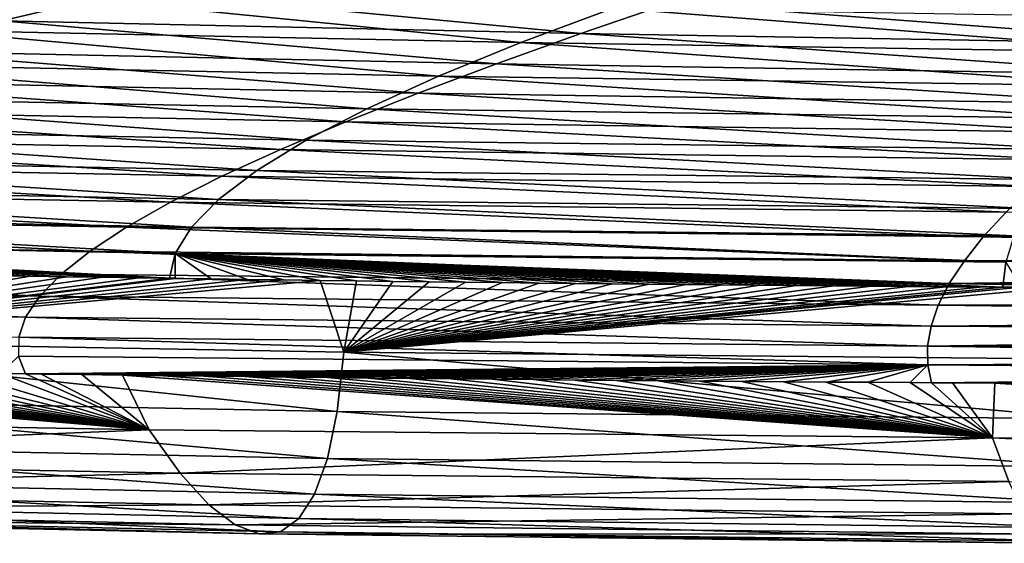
# Model space of a CAD drawing. Header units: metres. Extents: x -136 to 36, y -213 to -20.
# Tile 51 of 104: x -2.642 to -1.272, y -73.409 to -72.68. Entities that reach past the tile are written whole.
import ezdxf

# ---------------------------------------------------------------- set-up
doc = ezdxf.new("R2010")
doc.units = ezdxf.units.M
doc.layers.add('solid_11_382_033_XXX', color=7, linetype='CONTINUOUS')

msp = doc.modelspace()

# ---------------------------------------------------------------- linework, layer by layer
at = {"layer": 'solid_11_382_033_XXX'}
for points in [[(-3.175043, -72.620995, 11.167896), (-2.666035, -72.682274, 9.742271), (-2.488828, -72.639847, 10.881613)], [(-2.591938, -72.647369, -67.053886), (-2.773454, -72.694969, -65.754326), (-3.295035, -72.62748, -67.314178)], [(-1.944716, -72.712463, -65.502464), (-2.773454, -72.694969, -65.754326), (-2.591938, -72.647369, -67.053886)], [(-2.488828, -72.639847, 10.881613), (-2.666035, -72.682274, 9.742271), (-1.861452, -72.699791, 9.443724)], [(-1.816628, -72.664375, -66.793549), (-1.944716, -72.712463, -65.502464), (-2.591938, -72.647369, -67.053886)], [(-2.488828, -72.639847, 10.881613), (-1.861452, -72.699791, 9.443724), (-1.736858, -72.656868, 10.583291)], [(-1.019132, -72.726608, -65.251358), (-1.944716, -72.712463, -65.502464), (-1.816628, -72.664375, -66.793549)], [(-1.736858, -72.656868, 10.583291), (-1.861452, -72.699791, 9.443724), (-0.970714, -72.71524, 9.130669)], [(-0.95159, -72.678726, -66.527603), (-1.019132, -72.726608, -65.251358), (-1.816628, -72.664375, -66.793549)], [(-1.736858, -72.656868, 10.583291), (-0.970714, -72.71524, 9.130669), (-0.905304, -72.672272, 10.267278)], [(-2.666035, -72.682274, 9.742271), (-2.832718, -72.723808, 8.590073), (-1.978636, -72.74173, 8.29493)], [(-2.666035, -72.682274, 9.742271), (-1.978636, -72.74173, 8.29493), (-1.861452, -72.699791, 9.443724)], [(-2.0591, -72.759209, -64.201523), (-2.935757, -72.741318, -64.440918), (-2.773454, -72.694969, -65.754326)], [(-1.944716, -72.712463, -65.502464), (-2.0591, -72.759209, -64.201523), (-2.773454, -72.694969, -65.754326)], [(-1.861452, -72.699791, 9.443724), (-1.978636, -72.74173, 8.29493), (-1.032231, -72.757072, 7.989111)], [(-1.861452, -72.699791, 9.443724), (-1.032231, -72.757072, 7.989111), (-0.970714, -72.71524, 9.130669)], [(-1.079378, -72.773041, -63.969852), (-2.0591, -72.759209, -64.201523), (-1.944716, -72.712463, -65.502464)], [(-1.019132, -72.726608, -65.251358), (-1.079378, -72.773041, -63.969852), (-1.944716, -72.712463, -65.502464)], [(-2.832718, -72.723808, 8.590073), (-2.98791, -72.764381, 7.426352), (-2.087708, -72.782616, 7.137897)], [(-2.832718, -72.723808, 8.590073), (-2.087708, -72.782616, 7.137897), (-1.978636, -72.74173, 8.29493)], [(-2.158843, -72.804497, -62.893463), (-3.077562, -72.78627, -63.117317), (-2.935757, -72.741318, -64.440918)], [(-2.0591, -72.759209, -64.201523), (-2.158843, -72.804497, -62.893463), (-2.935757, -72.741318, -64.440918)], [(-1.978636, -72.74173, 8.29493), (-2.087708, -72.782616, 7.137897), (-1.089473, -72.79776, 6.843143)], [(-1.978636, -72.74173, 8.29493), (-1.089473, -72.79776, 6.843143), (-1.032231, -72.757072, 7.989111)], [(-1.131823, -72.817955, -62.684601), (-2.158843, -72.804497, -62.893463), (-2.0591, -72.759209, -64.201523)], [(-1.079378, -72.773041, -63.969852), (-1.131823, -72.817955, -62.684601), (-2.0591, -72.759209, -64.201523)], [(-2.98791, -72.764381, 7.426352), (-3.130763, -72.803917, 6.252613), (-2.18805, -72.822395, 5.97373)], [(-2.98791, -72.764381, 7.426352), (-2.18805, -72.822395, 5.97373), (-2.087708, -72.782616, 7.137897)], [(-2.243289, -72.848221, -61.581112), (-3.197949, -72.829681, -61.787289), (-3.077562, -72.78627, -63.117317)], [(-2.158843, -72.804497, -62.893463), (-2.243289, -72.848221, -61.581112), (-3.077562, -72.78627, -63.117317)], [(-2.087708, -72.782616, 7.137897), (-2.18805, -72.822395, 5.97373), (-1.142107, -72.83725, 5.693371)], [(-2.087708, -72.782616, 7.137897), (-1.142107, -72.83725, 5.693371), (-1.089473, -72.79776, 6.843143)], [(-3.130763, -72.803917, 6.252613), (-3.26055, -72.842331, 5.07049), (-2.279135, -72.861, 4.803639)], [(-3.130763, -72.803917, 6.252613), (-2.279135, -72.861, 4.803639), (-2.18805, -72.822395, 5.97373)], [(-1.176114, -72.86129, -61.39719), (-2.243289, -72.848221, -61.581112), (-2.158843, -72.804497, -62.893463)], [(-1.131823, -72.817955, -62.684601), (-1.176114, -72.86129, -61.39719), (-2.158843, -72.804497, -62.893463)], [(-2.312073, -72.890266, -60.267296), (-3.296386, -72.871422, -60.45459), (-3.197949, -72.829681, -61.787289)], [(-2.243289, -72.848221, -61.581112), (-2.312073, -72.890266, -60.267296), (-3.197949, -72.829681, -61.787289)], [(-2.18805, -72.822395, 5.97373), (-2.279135, -72.861, 4.803639), (-1.189849, -72.875526, 4.540458)], [(-2.18805, -72.822395, 5.97373), (-1.189849, -72.875526, 4.540458), (-1.142107, -72.83725, 5.693371)], [(-3.26055, -72.842331, 5.07049), (-3.376666, -72.879562, 3.881712), (-2.36053, -72.898392, 3.628903)], [(-3.26055, -72.842331, 5.07049), (-2.36053, -72.898392, 3.628903), (-2.279135, -72.861, 4.803639)], [(-1.212064, -72.902985, -60.10918), (-2.312073, -72.890266, -60.267296), (-2.243289, -72.848221, -61.581112)], [(-1.176114, -72.86129, -61.39719), (-1.212064, -72.902985, -60.10918), (-2.243289, -72.848221, -61.581112)], [(-2.365132, -72.930557, -58.954762), (-3.372736, -72.911385, -59.122871), (-3.296386, -72.871422, -60.45459)], [(-2.312073, -72.890266, -60.267296), (-2.365132, -72.930557, -58.954762), (-3.296386, -72.871422, -60.45459)], [(-2.279135, -72.861, 4.803639), (-2.36053, -72.898392, 3.628903), (-1.232467, -72.912544, 3.385108)], [(-2.279135, -72.861, 4.803639), (-1.232467, -72.912544, 3.385108), (-1.189849, -72.875526, 4.540458)], [(-3.376666, -72.879562, 3.881712), (-3.478638, -72.915543, 2.688059), (-2.431897, -72.934502, 2.45084)], [(-3.376666, -72.879562, 3.881712), (-2.431897, -72.934502, 2.45084), (-2.36053, -72.898392, 3.628903)], [(-2.36053, -72.898392, 3.628903), (-2.431897, -72.934502, 2.45084), (-1.269781, -72.948273, 2.228043)], [(-1.239657, -72.942993, -58.822105), (-2.365132, -72.930557, -58.954762), (-2.312073, -72.890266, -60.267296)], [(-2.36053, -72.898392, 3.628903), (-1.269781, -72.948273, 2.228043), (-1.232467, -72.912544, 3.385108)], [(-1.212064, -72.902985, -60.10918), (-1.239657, -72.942993, -58.822105), (-2.312073, -72.890266, -60.267296)], [(-2.402704, -72.969025, -57.646252), (-3.427258, -72.949478, -57.795811), (-3.372736, -72.911385, -59.122871)], [(-2.365132, -72.930557, -58.954762), (-2.402704, -72.969025, -57.646252), (-3.372736, -72.911385, -59.122871)], [(-3.478638, -72.915543, 2.688059), (-3.566122, -72.950203, 1.49133), (-2.492996, -72.969292, 1.27078)], [(-3.478638, -72.915543, 2.688059), (-2.492996, -72.969292, 1.27078), (-2.431897, -72.934502, 2.45084)], [(-2.431897, -72.934502, 2.45084), (-2.492996, -72.969292, 1.27078), (-1.301665, -72.982704, 1.069996)], [(-2.431897, -72.934502, 2.45084), (-1.301665, -72.982704, 1.069996), (-1.269781, -72.948273, 2.228043)], [(-1.259042, -72.981277, -57.537487), (-2.402704, -72.969025, -57.646252), (-2.365132, -72.930557, -58.954762)], [(-1.239657, -72.942993, -58.822105), (-1.259042, -72.981277, -57.537487), (-2.365132, -72.930557, -58.954762)], [(-3.566122, -72.950203, 1.49133), (-3.638909, -72.983498, 0.293296), (-2.543686, -73.002724, 0.090039)], [(-3.566122, -72.950203, 1.49133), (-2.543686, -73.002724, 0.090039), (-2.492996, -72.969292, 1.27078)], [(-2.425287, -73.005623, -56.34462), (-3.460555, -72.985634, -56.477242), (-3.427258, -72.949478, -57.795811)], [(-2.402704, -72.969025, -57.646252), (-2.425287, -73.005623, -56.34462), (-3.427258, -72.949478, -57.795811)], [(-1.269781, -72.948273, 2.228043), (-1.301665, -72.982704, 1.069996), (0, -72.958755, 1.957592)], [(-1.301665, -72.982704, 1.069996), (0, -72.983078, 1.140882), (0, -72.958755, 1.957592)], [(-2.492996, -72.969292, 1.27078), (-2.543686, -73.002724, 0.090039), (-1.328049, -73.0158, -0.088312)], [(-2.492996, -72.969292, 1.27078), (-1.328049, -73.0158, -0.088312), (-1.301665, -72.982704, 1.069996)], [(-1.270518, -73.017799, -56.256901), (-2.425287, -73.005623, -56.34462), (-2.402704, -72.969025, -57.646252)], [(-1.259042, -72.981277, -57.537487), (-1.270518, -73.017799, -56.256901), (-2.402704, -72.969025, -57.646252)], [(-3.638909, -72.983498, 0.293296), (-3.696925, -73.015381, -0.904319), (-2.58393, -73.03476, -1.090112)], [(-3.638909, -72.983498, 0.293296), (-2.58393, -73.03476, -1.090112), (-2.543686, -73.002724, 0.090039)], [(-2.627064, -73.037254, -55.069927), (-2.677394, -73.036407, -55.074806), (-3.460555, -72.985634, -56.477242)], [(-2.57674, -73.038078, -55.065178), (-2.627064, -73.037254, -55.069927), (-3.460555, -72.985634, -56.477242)], [(-2.526415, -73.038879, -55.060551), (-2.57674, -73.038078, -55.065178), (-3.460555, -72.985634, -56.477242)], [(-2.47608, -73.039658, -55.056053), (-2.526415, -73.038879, -55.060551), (-3.460555, -72.985634, -56.477242)], [(-2.43343, -73.040306, -55.052334), (-2.47608, -73.039658, -55.056053), (-3.460555, -72.985634, -56.477242)], [(-2.425287, -73.005623, -56.34462), (-2.43343, -73.040306, -55.052334), (-3.460555, -72.985634, -56.477242)], [(-1.301665, -72.982704, 1.069996), (-1.328049, -73.0158, -0.088312), (0, -73.006729, 0.324155)], [(-1.301665, -72.982704, 1.069996), (0, -73.006729, 0.324155), (0, -72.983078, 1.140882)], [(-2.543686, -73.002724, 0.090039), (-2.58393, -73.03476, -1.090112), (-1.348919, -73.047539, -1.246182)], [(-2.543686, -73.002724, 0.090039), (-1.348919, -73.047539, -1.246182), (-1.328049, -73.0158, -0.088312)], [(-2.425729, -73.040421, -55.051674), (-2.43343, -73.040306, -55.052334), (-2.425287, -73.005623, -56.34462)], [(-2.375355, -73.041161, -55.047417), (-2.425729, -73.040421, -55.051674), (-2.425287, -73.005623, -56.34462)], [(-2.32495, -73.041878, -55.043274), (-2.375355, -73.041161, -55.047417), (-2.425287, -73.005623, -56.34462)], [(-2.274508, -73.042572, -55.039249), (-2.32495, -73.041878, -55.043274), (-2.425287, -73.005623, -56.34462)], [(-2.224024, -73.043251, -55.035339), (-2.274508, -73.042572, -55.039249), (-2.425287, -73.005623, -56.34462)], [(-2.173491, -73.043907, -55.03154), (-2.224024, -73.043251, -55.035339), (-2.425287, -73.005623, -56.34462)], [(-2.122903, -73.044548, -55.027851), (-2.173491, -73.043907, -55.03154), (-2.425287, -73.005623, -56.34462)], [(-2.072253, -73.045166, -55.024273), (-2.122903, -73.044548, -55.027851), (-2.425287, -73.005623, -56.34462)], [(-2.021536, -73.045769, -55.020802), (-2.072253, -73.045166, -55.024273), (-2.425287, -73.005623, -56.34462)], [(-1.970745, -73.046356, -55.017437), (-2.021536, -73.045769, -55.020802), (-2.425287, -73.005623, -56.34462)], [(-1.919876, -73.046921, -55.014175), (-1.970745, -73.046356, -55.017437), (-2.425287, -73.005623, -56.34462)], [(-1.868923, -73.04747, -55.011017), (-1.919876, -73.046921, -55.014175), (-2.425287, -73.005623, -56.34462)], [(-1.817883, -73.047997, -55.007961), (-1.868923, -73.04747, -55.011017), (-2.425287, -73.005623, -56.34462)], [(-1.766752, -73.048508, -55.005005), (-1.817883, -73.047997, -55.007961), (-2.425287, -73.005623, -56.34462)], [(-1.715526, -73.049004, -55.002148), (-1.766752, -73.048508, -55.005005), (-2.425287, -73.005623, -56.34462)], [(-1.664199, -73.049484, -54.999393), (-1.715526, -73.049004, -55.002148), (-2.425287, -73.005623, -56.34462)], [(-1.612768, -73.049942, -54.996735), (-1.664199, -73.049484, -54.999393), (-2.425287, -73.005623, -56.34462)], [(-1.561225, -73.050385, -54.994171), (-1.612768, -73.049942, -54.996735), (-2.425287, -73.005623, -56.34462)], [(-1.509567, -73.050819, -54.991703), (-1.561225, -73.050385, -54.994171), (-2.425287, -73.005623, -56.34462)], [(-1.457789, -73.051224, -54.98933), (-1.509567, -73.050819, -54.991703), (-2.425287, -73.005623, -56.34462)], [(-1.405886, -73.05162, -54.987049), (-1.457789, -73.051224, -54.98933), (-2.425287, -73.005623, -56.34462)], [(-1.353854, -73.052002, -54.984863), (-1.405886, -73.05162, -54.987049), (-2.425287, -73.005623, -56.34462)], [(-1.30169, -73.052368, -54.982765), (-1.353854, -73.052002, -54.984863), (-2.425287, -73.005623, -56.34462)], [(-1.274401, -73.052551, -54.981709), (-1.30169, -73.052368, -54.982765), (-2.425287, -73.005623, -56.34462)], [(-1.270518, -73.017799, -56.256901), (-1.274401, -73.052551, -54.981709), (-2.425287, -73.005623, -56.34462)], [(-1.328049, -73.0158, -0.088312), (0, -73.029716, -0.492588), (0, -73.006729, 0.324155)], [(-3.696925, -73.015381, -0.904319), (-3.740236, -73.045822, -2.099833), (-2.613792, -73.065369, -2.268429)], [(-3.696925, -73.015381, -0.904319), (-2.613792, -73.065369, -2.268429), (-2.58393, -73.03476, -1.090112)], [(-1.328049, -73.0158, -0.088312), (-1.348919, -73.047539, -1.246182), (0, -73.029716, -0.492588)], [(-1.24939, -73.052711, -54.980762), (-1.274401, -73.052551, -54.981709), (-1.270518, -73.017799, -56.256901)], [(-2.58393, -73.03476, -1.090112), (-2.613792, -73.065369, -2.268429), (-1.364319, -73.077919, -2.402933)], [(-2.58393, -73.03476, -1.090112), (-1.364319, -73.077919, -2.402933), (-1.348919, -73.047539, -1.246182)], [(-1.348919, -73.047539, -1.246182), (0, -73.05204, -1.309347), (0, -73.029716, -0.492588)], [(-3.740236, -73.045822, -2.099833), (-3.769039, -73.074776, -3.29155), (-2.633438, -73.094536, -3.443666)], [(-3.740236, -73.045822, -2.099833), (-2.633438, -73.094536, -3.443666), (-2.613792, -73.065369, -2.268429)], [(-3.139833, -73.125946, -51.004803), (-2.677394, -73.036407, -55.074806), (-2.627064, -73.037254, -55.069927)], [(-3.139833, -73.125946, -51.004803), (-2.627064, -73.037254, -55.069927), (-2.57674, -73.038078, -55.065178)], [(-3.139833, -73.125946, -51.004803), (-2.57674, -73.038078, -55.065178), (-2.526415, -73.038879, -55.060551)], [(-3.139833, -73.125946, -51.004803), (-2.526415, -73.038879, -55.060551), (-2.47608, -73.039658, -55.056053)], [(-3.139833, -73.125946, -51.004803), (-2.47608, -73.039658, -55.056053), (-2.43343, -73.040306, -55.052334)], [(-3.139833, -73.125946, -51.004803), (-2.43343, -73.040306, -55.052334), (-2.425729, -73.040421, -55.051674)], [(-3.139833, -73.125946, -51.004803), (-2.425729, -73.040421, -55.051674), (-2.375355, -73.041161, -55.047417)], [(-3.139833, -73.125946, -51.004803), (-2.375355, -73.041161, -55.047417), (-2.32495, -73.041878, -55.043274)], [(-3.139833, -73.125946, -51.004803), (-2.32495, -73.041878, -55.043274), (-2.274508, -73.042572, -55.039249)], [(-3.139833, -73.125946, -51.004803), (-2.274508, -73.042572, -55.039249), (-2.224024, -73.043251, -55.035339)], [(-3.139833, -73.125946, -51.004803), (-2.224024, -73.043251, -55.035339), (-2.190859, -73.143044, -50.952011)], [(-2.190859, -73.143044, -50.952011), (-2.224024, -73.043251, -55.035339), (-2.173491, -73.043907, -55.03154)], [(-2.190859, -73.143044, -50.952011), (-2.173491, -73.043907, -55.03154), (-2.122903, -73.044548, -55.027851)], [(-2.190859, -73.143044, -50.952011), (-2.122903, -73.044548, -55.027851), (-2.072253, -73.045166, -55.024273)], [(-2.190859, -73.143044, -50.952011), (-2.072253, -73.045166, -55.024273), (-2.021536, -73.045769, -55.020802)], [(-2.190859, -73.143044, -50.952011), (-2.021536, -73.045769, -55.020802), (-1.970745, -73.046356, -55.017437)], [(-2.190859, -73.143044, -50.952011), (-1.970745, -73.046356, -55.017437), (-1.919876, -73.046921, -55.014175)], [(-2.190859, -73.143044, -50.952011), (-1.919876, -73.046921, -55.014175), (-1.868923, -73.04747, -55.011017)], [(-2.190859, -73.143044, -50.952011), (-1.868923, -73.04747, -55.011017), (-1.817883, -73.047997, -55.007961)], [(-2.190859, -73.143044, -50.952011), (-1.817883, -73.047997, -55.007961), (-1.766752, -73.048508, -55.005005)], [(-2.190859, -73.143044, -50.952011), (-1.766752, -73.048508, -55.005005), (-1.715526, -73.049004, -55.002148)], [(-2.190859, -73.143044, -50.952011), (-1.715526, -73.049004, -55.002148), (-1.664199, -73.049484, -54.999393)], [(-2.190859, -73.143044, -50.952011), (-1.664199, -73.049484, -54.999393), (-1.612768, -73.049942, -54.996735)], [(-1.348919, -73.047539, -1.246182), (-1.364319, -73.077919, -2.402933), (0, -73.073692, -2.126121)], [(-1.348919, -73.047539, -1.246182), (0, -73.073692, -2.126121), (0, -73.05204, -1.309347)], [(-2.190859, -73.143044, -50.952011), (-1.612768, -73.049942, -54.996735), (-1.561225, -73.050385, -54.994171)], [(-2.190859, -73.143044, -50.952011), (-1.561225, -73.050385, -54.994171), (-1.509567, -73.050819, -54.991703)], [(-2.190859, -73.143044, -50.952011), (-1.509567, -73.050819, -54.991703), (-1.457789, -73.051224, -54.98933)], [(-2.190859, -73.143044, -50.952011), (-1.457789, -73.051224, -54.98933), (-1.405886, -73.05162, -54.987049)], [(-2.190859, -73.143044, -50.952011), (-1.405886, -73.05162, -54.987049), (-1.353854, -73.052002, -54.984863)], [(-2.190859, -73.143044, -50.952011), (-1.353854, -73.052002, -54.984863), (-1.30169, -73.052368, -54.982765)], [(-2.190859, -73.143044, -50.952011), (-1.30169, -73.052368, -54.982765), (-1.274401, -73.052551, -54.981709)], [(-2.190859, -73.143044, -50.952011), (-1.274401, -73.052551, -54.981709), (-1.24939, -73.052711, -54.980762)], [(-2.190859, -73.143044, -50.952011), (-1.24939, -73.052711, -54.980762), (-1.196951, -73.053047, -54.978851)], [(-2.190859, -73.143044, -50.952011), (-1.196951, -73.053047, -54.978851), (-1.1474, -73.152863, -50.938675)], [(-3.769039, -73.074776, -3.29155), (-2.643129, -73.122246, -4.614546), (-2.633438, -73.094536, -3.443666)], [(-2.613792, -73.065369, -2.268429), (-2.633438, -73.094536, -3.443666), (-1.374348, -73.106911, -3.557883)], [(-2.613792, -73.065369, -2.268429), (-1.374348, -73.106911, -3.557883), (-1.364319, -73.077919, -2.402933)], [(-1.364319, -73.077919, -2.402933), (0, -73.094673, -2.942909), (0, -73.073692, -2.126121)], [(-1.364319, -73.077919, -2.402933), (-1.374348, -73.106911, -3.557883), (0, -73.094673, -2.942909)], [(-2.633438, -73.094536, -3.443666), (-2.643129, -73.122246, -4.614546), (-1.379156, -73.134521, -4.710337)], [(-2.633438, -73.094536, -3.443666), (-1.379156, -73.134521, -4.710337), (-1.374348, -73.106911, -3.557883)], [(-1.374348, -73.106911, -3.557883), (0, -73.11499, -3.759711), (0, -73.094673, -2.942909)], [(-1.374348, -73.106911, -3.557883), (-1.379156, -73.134521, -4.710337), (0, -73.11499, -3.759711)], [(-1.379156, -73.134521, -4.710337), (0, -73.134644, -4.576525), (0, -73.11499, -3.759711)], [(-3.139833, -73.125946, -51.004803), (-2.200293, -73.225464, -46.899986), (-3.155411, -73.207153, -46.923668)], [(-3.139833, -73.125946, -51.004803), (-2.190859, -73.143044, -50.952011), (-2.200293, -73.225464, -46.899986)], [(-2.643129, -73.122246, -4.614546), (-2.643175, -73.148491, -5.779853), (-1.378922, -73.160744, -5.859635)], [(-2.643129, -73.122246, -4.614546), (-1.378922, -73.160744, -5.859635), (-1.379156, -73.134521, -4.710337)], [(-2.190859, -73.143044, -50.952011), (-1.151654, -73.23587, -46.914364), (-2.200293, -73.225464, -46.899986)], [(-2.190859, -73.143044, -50.952011), (-1.1474, -73.152863, -50.938675), (-1.151654, -73.23587, -46.914364)], [(-1.379156, -73.134521, -4.710337), (0, -73.153625, -5.393352), (0, -73.134644, -4.576525)], [(-1.379156, -73.134521, -4.710337), (-1.378922, -73.160744, -5.859635), (0, -73.153625, -5.393352)], [(-2.461517, -73.251099, -10.975413), (-3.517182, -73.158203, -6.857113), (-3.574149, -73.157021, -6.850689)], [(-3.527907, -73.231911, -10.911564), (-2.461517, -73.251099, -10.975413), (-3.574149, -73.157021, -6.850689)], [(-2.461517, -73.251099, -10.975413), (-3.460319, -73.159363, -6.863377), (-3.517182, -73.158203, -6.857113)], [(-2.461517, -73.251099, -10.975413), (-3.403545, -73.160492, -6.869483), (-3.460319, -73.159363, -6.863377)], [(-2.643175, -73.148491, -5.779853), (-2.668614, -73.172783, -6.936053), (-2.633812, -73.173264, -6.938666)], [(-2.643175, -73.148491, -5.779853), (-2.633812, -73.173264, -6.938666), (-1.378922, -73.160744, -5.859635)], [(-1.378922, -73.160744, -5.859635), (0, -73.171944, -6.210189), (0, -73.153625, -5.393352)], [(-2.461517, -73.251099, -10.975413), (-3.346846, -73.161591, -6.875435), (-3.403545, -73.160492, -6.869483)], [(-2.461517, -73.251099, -10.975413), (-3.29021, -73.162659, -6.881238), (-3.346846, -73.161591, -6.875435)], [(-2.461517, -73.251099, -10.975413), (-3.233626, -73.163704, -6.886896), (-3.29021, -73.162659, -6.881238)], [(-2.461517, -73.251099, -10.975413), (-3.177085, -73.164726, -6.89241), (-3.233626, -73.163704, -6.886896)], [(-2.461517, -73.251099, -10.975413), (-3.120577, -73.165718, -6.897784), (-3.177085, -73.164726, -6.89241)], [(-2.461517, -73.251099, -10.975413), (-3.064091, -73.166687, -6.903021), (-3.120577, -73.165718, -6.897784)], [(-2.461517, -73.251099, -10.975413), (-3.00762, -73.167625, -6.908123), (-3.064091, -73.166687, -6.903021)], [(-2.461517, -73.251099, -10.975413), (-2.951153, -73.168541, -6.913094), (-3.00762, -73.167625, -6.908123)], [(-2.461517, -73.251099, -10.975413), (-2.894684, -73.169441, -6.917935), (-2.951153, -73.168541, -6.913094)], [(-2.461517, -73.251099, -10.975413), (-2.838203, -73.170311, -6.92265), (-2.894684, -73.169441, -6.917935)], [(-2.461517, -73.251099, -10.975413), (-2.781702, -73.171158, -6.927239), (-2.838203, -73.170311, -6.92265)], [(-2.461517, -73.251099, -10.975413), (-2.725175, -73.171982, -6.931706), (-2.781702, -73.171158, -6.927239)], [(-2.461517, -73.251099, -10.975413), (-2.668614, -73.172783, -6.936053), (-2.725175, -73.171982, -6.931706)], [(-2.461517, -73.251099, -10.975413), (-2.633812, -73.173264, -6.938666), (-2.668614, -73.172783, -6.936053)], [(-1.378922, -73.160744, -5.859635), (-2.633812, -73.173264, -6.938666), (-2.612013, -73.173569, -6.94028)], [(-1.378922, -73.160744, -5.859635), (-2.612013, -73.173569, -6.94028), (-2.555365, -73.174324, -6.944391)], [(-1.378922, -73.160744, -5.859635), (-2.555365, -73.174324, -6.944391), (-2.498662, -73.175064, -6.948386)], [(-1.378922, -73.160744, -5.859635), (-2.498662, -73.175064, -6.948386), (-2.441898, -73.175781, -6.952268)], [(-1.378922, -73.160744, -5.859635), (-2.441898, -73.175781, -6.952268), (-2.385066, -73.176476, -6.956039)], [(-1.378922, -73.160744, -5.859635), (-2.385066, -73.176476, -6.956039), (-2.328159, -73.177155, -6.959699)], [(-1.378922, -73.160744, -5.859635), (-2.328159, -73.177155, -6.959699), (-2.271173, -73.177811, -6.96325)], [(-1.378922, -73.160744, -5.859635), (-2.271173, -73.177811, -6.96325), (-2.214103, -73.178444, -6.966694)], [(-1.378922, -73.160744, -5.859635), (-2.214103, -73.178444, -6.966694), (-2.156944, -73.179062, -6.970032)], [(-1.378922, -73.160744, -5.859635), (-2.156944, -73.179062, -6.970032), (-2.099691, -73.179657, -6.973265)], [(-1.378922, -73.160744, -5.859635), (-2.099691, -73.179657, -6.973265), (-2.04234, -73.180237, -6.976394)], [(-1.378922, -73.160744, -5.859635), (-2.04234, -73.180237, -6.976394), (-1.984885, -73.180794, -6.979421)], [(-1.378922, -73.160744, -5.859635), (-1.984885, -73.180794, -6.979421), (-1.92732, -73.181335, -6.982346)], [(-1.378922, -73.160744, -5.859635), (-1.92732, -73.181335, -6.982346), (-1.869639, -73.181854, -6.985171)], [(-1.378922, -73.160744, -5.859635), (-1.869639, -73.181854, -6.985171), (-1.811836, -73.182358, -6.987897)], [(-1.378922, -73.160744, -5.859635), (-1.811836, -73.182358, -6.987897), (-1.753908, -73.182846, -6.990525)], [(-1.378922, -73.160744, -5.859635), (-1.753908, -73.182846, -6.990525), (-1.695849, -73.183311, -6.993055)], [(-1.378922, -73.160744, -5.859635), (-1.695849, -73.183311, -6.993055), (-1.637656, -73.183762, -6.995489)], [(-1.378922, -73.160744, -5.859635), (-1.637656, -73.183762, -6.995489), (-1.579323, -73.184196, -6.997827)], [(-1.378922, -73.160744, -5.859635), (-1.579323, -73.184196, -6.997827), (-1.520847, -73.184608, -7.000071)], [(-1.378922, -73.160744, -5.859635), (-1.520847, -73.184608, -7.000071), (-1.462223, -73.185005, -7.00222)], [(-1.378922, -73.160744, -5.859635), (-1.462223, -73.185005, -7.00222), (-1.403448, -73.185387, -7.004276)], [(-1.378922, -73.160744, -5.859635), (-1.403448, -73.185387, -7.004276), (-1.373781, -73.18557, -7.005277)], [(-1.378922, -73.160744, -5.859635), (-1.373781, -73.18557, -7.005277), (0, -73.171944, -6.210189)], [(-1.344516, -73.185745, -7.00624), (0, -73.171944, -6.210189), (-1.373781, -73.18557, -7.005277)], [(-1.285423, -73.186096, -7.008111), (0, -73.171944, -6.210189), (-1.344516, -73.185745, -7.00624)], [(-1.226166, -73.186424, -7.009892), (0, -73.171944, -6.210189), (-1.285423, -73.186096, -7.008111)], [(-2.461517, -73.251099, -10.975413), (-2.612013, -73.173569, -6.94028), (-2.633812, -73.173264, -6.938666)], [(-2.461517, -73.251099, -10.975413), (-2.555365, -73.174324, -6.944391), (-2.612013, -73.173569, -6.94028)], [(-2.461517, -73.251099, -10.975413), (-2.498662, -73.175064, -6.948386), (-2.555365, -73.174324, -6.944391)], [(-1.289105, -73.262321, -10.99867), (-2.441898, -73.175781, -6.952268), (-2.498662, -73.175064, -6.948386)], [(-2.461517, -73.251099, -10.975413), (-1.289105, -73.262321, -10.99867), (-2.498662, -73.175064, -6.948386)], [(-1.289105, -73.262321, -10.99867), (-2.385066, -73.176476, -6.956039), (-2.441898, -73.175781, -6.952268)], [(-1.289105, -73.262321, -10.99867), (-2.328159, -73.177155, -6.959699), (-2.385066, -73.176476, -6.956039)], [(-1.289105, -73.262321, -10.99867), (-2.271173, -73.177811, -6.96325), (-2.328159, -73.177155, -6.959699)], [(-1.289105, -73.262321, -10.99867), (-2.214103, -73.178444, -6.966694), (-2.271173, -73.177811, -6.96325)], [(-1.289105, -73.262321, -10.99867), (-2.156944, -73.179062, -6.970032), (-2.214103, -73.178444, -6.966694)], [(-1.289105, -73.262321, -10.99867), (-2.099691, -73.179657, -6.973265), (-2.156944, -73.179062, -6.970032)], [(-1.289105, -73.262321, -10.99867), (-2.04234, -73.180237, -6.976394), (-2.099691, -73.179657, -6.973265)], [(-1.289105, -73.262321, -10.99867), (-1.984885, -73.180794, -6.979421), (-2.04234, -73.180237, -6.976394)], [(-1.289105, -73.262321, -10.99867), (-1.92732, -73.181335, -6.982346), (-1.984885, -73.180794, -6.979421)], [(-1.289105, -73.262321, -10.99867), (-1.869639, -73.181854, -6.985171), (-1.92732, -73.181335, -6.982346)], [(-1.289105, -73.262321, -10.99867), (-1.811836, -73.182358, -6.987897), (-1.869639, -73.181854, -6.985171)], [(-1.289105, -73.262321, -10.99867), (-1.753908, -73.182846, -6.990525), (-1.811836, -73.182358, -6.987897)], [(-1.289105, -73.262321, -10.99867), (-1.695849, -73.183311, -6.993055), (-1.753908, -73.182846, -6.990525)], [(-1.289105, -73.262321, -10.99867), (-1.637656, -73.183762, -6.995489), (-1.695849, -73.183311, -6.993055)], [(-1.289105, -73.262321, -10.99867), (-1.579323, -73.184196, -6.997827), (-1.637656, -73.183762, -6.995489)], [(-1.289105, -73.262321, -10.99867), (-1.520847, -73.184608, -7.000071), (-1.579323, -73.184196, -6.997827)], [(-1.289105, -73.262321, -10.99867), (-1.462223, -73.185005, -7.00222), (-1.520847, -73.184608, -7.000071)], [(-1.289105, -73.262321, -10.99867), (-1.403448, -73.185387, -7.004276), (-1.462223, -73.185005, -7.00222)], [(-1.289105, -73.262321, -10.99867), (-1.373781, -73.18557, -7.005277), (-1.403448, -73.185387, -7.004276)], [(-1.289105, -73.262321, -10.99867), (-1.344516, -73.185745, -7.00624), (-1.373781, -73.18557, -7.005277)], [(-1.289105, -73.262321, -10.99867), (-1.285423, -73.186096, -7.008111), (-1.344516, -73.185745, -7.00624)], [(-1.289105, -73.262321, -10.99867), (0, -73.265572, -10.981029), (-1.285423, -73.186096, -7.008111)], [(-1.226166, -73.186424, -7.009892), (-1.285423, -73.186096, -7.008111), (0, -73.265572, -10.981029)], [(-3.155411, -73.207153, -46.923668), (-2.213861, -73.291237, -42.877598), (-3.176434, -73.271706, -42.881687)], [(-3.155411, -73.207153, -46.923668), (-2.200293, -73.225464, -46.899986), (-2.213861, -73.291237, -42.877598)], [(-2.200293, -73.225464, -46.899986), (-1.158233, -73.302452, -42.906582), (-2.213861, -73.291237, -42.877598)], [(-2.200293, -73.225464, -46.899986), (-1.151654, -73.23587, -46.914364), (-1.158233, -73.302452, -42.906582)], [(-3.468063, -73.291389, -14.973439), (-2.461517, -73.251099, -10.975413), (-3.527907, -73.231911, -10.911564)], [(-3.468063, -73.291389, -14.973439), (-2.418482, -73.311508, -15.012877), (-2.461517, -73.251099, -10.975413)], [(-2.418482, -73.311508, -15.012877), (-1.289105, -73.262321, -10.99867), (-2.461517, -73.251099, -10.975413)], [(-2.418482, -73.311508, -15.012877), (-1.265952, -73.323212, -15.014947), (-1.289105, -73.262321, -10.99867)], [(-1.289105, -73.262321, -10.99867), (0, -73.3265, -14.979214), (0, -73.316109, -14.216004)], [(-1.265952, -73.323212, -15.014947), (0, -73.3265, -14.979214), (-1.289105, -73.262321, -10.99867)], [(-1.289105, -73.262321, -10.99867), (0, -73.316109, -14.216004), (0, -73.279678, -11.81957)], [(-1.289105, -73.262321, -10.99867), (0, -73.279678, -11.81957), (0, -73.265572, -10.981029)], [(-3.176434, -73.271706, -42.881687), (-2.2316, -73.34079, -38.880306), (-3.202955, -73.320152, -38.872856)], [(-3.176434, -73.271706, -42.881687), (-2.213861, -73.291237, -42.877598), (-2.2316, -73.34079, -38.880306)], [(-3.412339, -73.334549, -18.995218), (-2.418482, -73.311508, -15.012877), (-3.468063, -73.291389, -14.973439)], [(-2.213861, -73.291237, -42.877598), (-1.167156, -73.352844, -38.9128), (-2.2316, -73.34079, -38.880306)], [(-2.213861, -73.291237, -42.877598), (-1.158233, -73.302452, -42.906582), (-1.167156, -73.352844, -38.9128)], [(-3.412339, -73.334549, -18.995218), (-2.378574, -73.355522, -19.01997), (-2.418482, -73.311508, -15.012877)], [(-3.202955, -73.320152, -38.872856), (-2.253366, -73.37455, -34.902073), (-3.234781, -73.353073, -34.889194)], [(-3.202955, -73.320152, -38.872856), (-2.2316, -73.34079, -38.880306), (-2.253366, -73.37455, -34.902073)], [(-2.378574, -73.355522, -19.01997), (-1.265952, -73.323212, -15.014947), (-2.418482, -73.311508, -15.012877)], [(-2.378574, -73.355522, -19.01997), (-1.244557, -73.367821, -19.014244), (-1.265952, -73.323212, -15.014947)], [(-3.360852, -73.361885, -22.986134), (-2.378574, -73.355522, -19.01997), (-3.412339, -73.334549, -18.995218)], [(-2.2316, -73.34079, -38.880306), (-1.178346, -73.387299, -34.929653), (-2.253366, -73.37455, -34.902073)], [(-2.2316, -73.34079, -38.880306), (-1.167156, -73.352844, -38.9128), (-1.178346, -73.387299, -34.929653)], [(-3.360852, -73.361885, -22.986134), (-2.341884, -73.383522, -23.003687), (-2.378574, -73.355522, -19.01997)], [(-3.313956, -73.373886, -26.957373), (-2.341884, -73.383522, -23.003687), (-3.360852, -73.361885, -22.986134)], [(-3.234781, -73.353073, -34.889194), (-2.279106, -73.392853, -30.937038), (-3.271835, -73.370911, -30.923216)], [(-3.234781, -73.353073, -34.889194), (-2.253366, -73.37455, -34.902073), (-2.279106, -73.392853, -30.937038)], [(-2.341884, -73.383522, -23.003687), (-1.244557, -73.367821, -19.014244), (-2.378574, -73.355522, -19.01997)], [(-3.271835, -73.370911, -30.923216), (-2.30868, -73.395874, -26.972502), (-3.313956, -73.373886, -26.957373)], [(-3.313956, -73.373886, -26.957373), (-2.30868, -73.395874, -26.972502), (-2.341884, -73.383522, -23.003687)], [(-3.271835, -73.370911, -30.923216), (-2.279106, -73.392853, -30.937038), (-2.30868, -73.395874, -26.972502)], [(-2.341884, -73.383522, -23.003687), (-1.224974, -73.396355, -23.000473), (-1.244557, -73.367821, -19.014244)], [(-2.253366, -73.37455, -34.902073), (-1.191773, -73.405991, -30.953793), (-2.279106, -73.392853, -30.937038)], [(-2.253366, -73.37455, -34.902073), (-1.178346, -73.387299, -34.929653), (-1.191773, -73.405991, -30.953793)], [(-2.30868, -73.395874, -26.972502), (-1.224974, -73.396355, -23.000473), (-2.341884, -73.383522, -23.003687)], [(-2.279106, -73.392853, -30.937038), (-1.20735, -73.409027, -26.978371), (-2.30868, -73.395874, -26.972502)], [(-2.30868, -73.395874, -26.972502), (-1.20735, -73.409027, -26.978371), (-1.224974, -73.396355, -23.000473)], [(-2.279106, -73.392853, -30.937038), (-1.191773, -73.405991, -30.953793), (-1.20735, -73.409027, -26.978371)]]:
    msp.add_3dface(points, dxfattribs=at)

doc.saveas('drawing.dxf')
